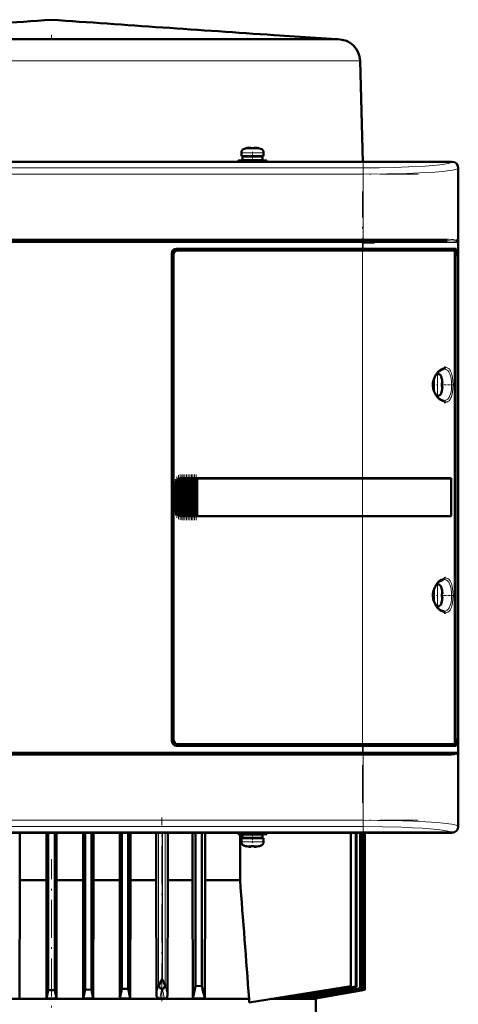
# Model space of a CAD drawing. Extents: x -1976 to 2357, y -1746 to 636.
# Tile 47 of 55: x 387 to 525, y 325 to 636. Entities that reach past the tile are written whole.
import ezdxf

# ---------------------------------------------------------------- set-up
doc = ezdxf.new("R2010")
doc.units = 0
doc.linetypes.add('DASHDOT', pattern=[18.5, 12, -3, 0.5, -3])

msp = doc.modelspace()

# ---------------------------------------------------------------- linework, layer by layer
at = {"color": 7, "linetype": 'DASHDOT', "lineweight": 18, "ltscale": 0.039375}
msp.add_line((396.57, 631.63), (396.57, 630.06), dxfattribs=at)
at = {"color": 7, "lineweight": 50}
for p, q in [((466.88, 631.5), (486.57, 630.19)), ((411.4, 630.19), (377.71, 630.19)), ((391.53, 630.19), (385.53, 630.19)), ((391.55, 630.19), (391.53, 630.19)), ((394.07, 630.19), (391.55, 630.19)), ((399.55, 630.19), (393.58, 630.19)), ((401.92, 630.19), (399.55, 630.19)), ((401.6, 630.19), (401.58, 630.19)), ((407.6, 630.19), (401.6, 630.19)), ((409.7, 630.19), (407.6, 630.19)), ((409.57, 630.19), (409.48, 630.19)), ((415.5, 630.19), (409.57, 630.19)), ((469.74, 630.19), (411.4, 630.19)), ((417.26, 630.19), (415.5, 630.19)), ((417.35, 630.19), (417.16, 630.19)), ((423.17, 630.19), (417.35, 630.19)), ((424.99, 630.19), (423.17, 630.19)), ((424.83, 630.19), (424.48, 630.19)), ((430.5, 630.19), (424.83, 630.19)), ((431.68, 630.19), (430.5, 630.19)), ((431.92, 630.19), (431.39, 630.19)), ((434.37, 630.19), (431.92, 630.19)), ((437.35, 630.19), (434.37, 630.19)), ((437.69, 630.19), (437.35, 630.19)), ((438.44, 630.19), (437.69, 630.19)), ((443.7, 630.19), (438.44, 630.19)), ((444.38, 630.19), (443.37, 630.19)), ((449.39, 630.19), (444.38, 630.19)), ((474.27, 630.19), (469.74, 630.19)), ((486.94, 630.19), (474.27, 630.19)), ((487.04, 630.19), (486.94, 630.19)), ((494.04, 623.37), (494.88, 591.49)), ((456.57, 594.35), (456.57, 593.22)), ((458.14, 595.76), (458.15, 595.74)), ((459.57, 595.9), (459.57, 595.74)), ((460.57, 595.9), (460.57, 595.74)), ((461.99, 595.74), (462, 595.76)), ((463.57, 593.22), (463.57, 594.35)), ((523.04, 591.46), (270.09, 591.46)), ((280.27, 591.49), (399.86, 591.49)), ((399.86, 591.49), (399.87, 591.46)), ((399.86, 591.48), (404.27, 591.48)), ((404.26, 591.46), (404.27, 591.49)), ((404.27, 591.49), (512.86, 591.49)), ((455.57, 591.92), (460.07, 591.92)), ((455.57, 591.92), (455.57, 591.49)), ((456.57, 593.22), (460.07, 593.22)), ((456.92, 593.12), (460.07, 593.12)), ((456.92, 592.02), (456.92, 593.12)), ((460.07, 592.02), (456.92, 592.02)), ((458.07, 593.22), (458.07, 593.12)), ((458.07, 592.02), (458.07, 591.92)), ((460.07, 593.22), (463.57, 593.22)), ((463.22, 593.12), (460.07, 593.12)), ((463.22, 592.02), (460.07, 592.02)), ((464.57, 591.92), (460.07, 591.92)), ((462.07, 593.22), (462.07, 593.12)), ((462.07, 592.02), (462.07, 591.92)), ((463.22, 592.02), (463.22, 593.12)), ((464.57, 591.49), (464.57, 591.92)), ((512.86, 591.49), (512.87, 591.46)), ((512.86, 591.48), (517.27, 591.48)), ((517.26, 591.46), (517.27, 591.49)), ((517.27, 591.49), (523.07, 591.49)), ((525.04, 381.51), (525.04, 589.47)), ((525.07, 589.49), (525.07, 581.69)), ((525.07, 581.69), (525.04, 581.69)), ((525.06, 581.69), (525.06, 577.29)), ((525.04, 577.29), (525.07, 577.29)), ((525.07, 577.29), (525.07, 489.69)), ((494.85, 566.49), (298.28, 566.49)), ((514.95, 566.49), (494.85, 566.49)), ((521.53, 566.49), (514.95, 566.49)), ((524.62, 566.49), (524.68, 566.47)), ((524.73, 566.21), (524.68, 566.24)), ((524.73, 566.2), (524.69, 566.23)), ((436.07, 563.99), (494.85, 563.99)), ((494.85, 563.49), (436.56, 563.49)), ((524.34, 563.99), (494.85, 563.99)), ((494.85, 563.49), (523.78, 563.49)), ((495.03, 565.99), (498.57, 565.99)), ((524.04, 563.49), (523.79, 563.49)), ((524.04, 563.49), (523.86, 563.44)), ((524.04, 563.99), (524.04, 563.49)), ((524.34, 561.69), (524.34, 563.99)), ((434.57, 408.49), (434.57, 562.49)), ((435.07, 561.99), (435.07, 408.99)), ((524.02, 408.46), (524.02, 562.52)), ((524.02, 561.69), (524.34, 561.69)), ((524.02, 561.65), (524.14, 561.65)), ((524.34, 561.69), (524.14, 561.65)), ((524.14, 561.65), (524.14, 409.32)), ((517.33, 520.99), (517.33, 522.78)), ((518.25, 524.49), (518.46, 524.49)), ((519.86, 522.91), (519.88, 522.92)), ((517.23, 520.99), (517.23, 522.45)), ((517.23, 520.99), (517.23, 519.53)), ((517.33, 520.99), (517.33, 519.2)), ((520.01, 521.49), (519.86, 521.49)), ((520.01, 520.49), (519.86, 520.49)), ((518.46, 517.49), (518.25, 517.49)), ((519.88, 519.06), (519.86, 519.07)), ((435.57, 481.49), (435.57, 489.49)), ((435.94, 480.4), (435.94, 490.58)), ((436.08, 490.75), (436.23, 490.92)), ((436.45, 479.86), (436.45, 491.11)), ((436.59, 491.19), (436.74, 491.28)), ((436.96, 479.6), (436.96, 491.38)), ((437.1, 491.42), (437.25, 491.45)), ((437.47, 491.48), (437.61, 491.49)), ((437.47, 479.49), (437.47, 491.48)), ((437.64, 491.49), (437.57, 491.49)), ((437.64, 491.49), (437.61, 491.49)), ((437.64, 491.49), (437.76, 491.49)), ((437.98, 491.49), (437.76, 491.49)), ((437.98, 479.49), (437.98, 491.49)), ((438.12, 491.49), (437.98, 491.49)), ((438.12, 491.49), (438.19, 491.49)), ((438.19, 491.49), (438.27, 491.49)), ((438.49, 491.49), (438.27, 491.49)), ((438.49, 479.49), (438.49, 491.49)), ((438.63, 491.49), (438.49, 491.49)), ((438.63, 491.49), (438.7, 491.49)), ((438.7, 491.49), (438.78, 491.49)), ((439, 491.49), (438.78, 491.49)), ((439, 479.49), (439, 491.49)), ((439.14, 491.49), (439, 491.49)), ((439.14, 491.49), (439.21, 491.49)), ((439.21, 491.49), (439.29, 491.49)), ((439.51, 491.49), (439.29, 491.49)), ((439.51, 479.49), (439.51, 491.49)), ((439.65, 491.49), (439.51, 491.49)), ((439.65, 491.49), (439.72, 491.49)), ((439.72, 491.49), (439.8, 491.49)), ((440.02, 491.49), (439.8, 491.49)), ((440.02, 479.49), (440.02, 491.49)), ((440.16, 491.49), (440.02, 491.49)), ((440.16, 491.49), (440.23, 491.49)), ((440.23, 491.49), (440.31, 491.49)), ((440.53, 491.49), (440.31, 491.49)), ((440.53, 479.49), (440.53, 491.49)), ((440.67, 491.49), (440.53, 491.49)), ((440.67, 491.49), (440.74, 491.49)), ((440.74, 491.49), (440.82, 491.49)), ((441.04, 491.49), (440.82, 491.49)), ((441.04, 479.49), (441.04, 491.49)), ((441.18, 491.49), (441.04, 491.49)), ((441.18, 491.49), (441.25, 491.49)), ((441.25, 491.49), (441.33, 491.49)), ((441.55, 491.49), (441.33, 491.49)), ((441.55, 479.49), (441.55, 491.49)), ((441.69, 491.49), (441.55, 491.49)), ((441.69, 491.49), (441.76, 491.49)), ((441.76, 491.49), (441.84, 491.49)), ((442.06, 491.49), (441.84, 491.49)), ((442.06, 479.49), (442.06, 491.49)), ((442.19, 491.49), (442.06, 491.49)), ((442.19, 491.49), (442.27, 491.49)), ((442.27, 491.49), (442.35, 491.49)), ((442.52, 491.49), (442.35, 491.49)), ((442.52, 491.49), (442.52, 479.49)), ((442.57, 491.49), (442.52, 491.49)), ((442.57, 491.49), (494.85, 491.49)), ((442.59, 491.46), (442.57, 491.49)), ((442.59, 491.46), (494.85, 491.46)), ((442.59, 479.51), (442.59, 491.46)), ((442.59, 491.46), (494.85, 491.46)), ((522.83, 491.49), (494.85, 491.49)), ((496.61, 491.46), (494.9, 491.46)), ((497.53, 491.46), (496.94, 491.46)), ((497.6, 491.46), (497.53, 491.46)), ((500.59, 491.46), (500.51, 491.46)), ((506.37, 491.46), (500.59, 491.46)), ((522.83, 491.49), (522.53, 491.42)), ((522.79, 479.56), (522.79, 491.42)), ((522.83, 491.49), (522.83, 479.49)), ((525.07, 489.69), (525.04, 489.69)), ((525.06, 489.69), (525.06, 485.29)), ((525.04, 485.29), (525.07, 485.29)), ((525.07, 485.29), (525.07, 393.69)), ((436.23, 480.06), (436.08, 480.23)), ((436.74, 479.7), (436.59, 479.78)), ((437.25, 479.53), (437.1, 479.56)), ((437.61, 479.49), (437.47, 479.49)), ((437.64, 479.49), (437.57, 479.49)), ((437.61, 479.49), (437.64, 479.49)), ((437.64, 479.49), (437.76, 479.49)), ((437.98, 479.49), (437.76, 479.49)), ((438.12, 479.49), (437.98, 479.49)), ((438.12, 479.49), (438.19, 479.49)), ((438.19, 479.49), (438.27, 479.49)), ((438.49, 479.49), (438.27, 479.49)), ((438.63, 479.49), (438.49, 479.49)), ((438.63, 479.49), (438.7, 479.49)), ((438.7, 479.49), (438.78, 479.49)), ((439, 479.49), (438.78, 479.49)), ((439.14, 479.49), (439, 479.49)), ((439.14, 479.49), (439.21, 479.49)), ((439.21, 479.49), (439.29, 479.49)), ((439.51, 479.49), (439.29, 479.49)), ((439.65, 479.49), (439.51, 479.49)), ((439.65, 479.49), (439.72, 479.49)), ((439.72, 479.49), (439.8, 479.49)), ((440.02, 479.49), (439.8, 479.49)), ((440.16, 479.49), (440.02, 479.49)), ((440.16, 479.49), (440.23, 479.49)), ((440.23, 479.49), (440.31, 479.49)), ((440.53, 479.49), (440.31, 479.49)), ((440.67, 479.49), (440.53, 479.49)), ((440.67, 479.49), (440.74, 479.49)), ((440.74, 479.49), (440.82, 479.49)), ((441.04, 479.49), (440.82, 479.49)), ((441.18, 479.49), (441.04, 479.49)), ((441.18, 479.49), (441.25, 479.49)), ((441.25, 479.49), (441.33, 479.49)), ((441.55, 479.49), (441.33, 479.49)), ((441.69, 479.49), (441.55, 479.49)), ((441.69, 479.49), (441.76, 479.49)), ((441.76, 479.49), (441.84, 479.49)), ((442.06, 479.49), (441.84, 479.49)), ((442.19, 479.49), (442.06, 479.49)), ((442.19, 479.49), (442.27, 479.49)), ((442.27, 479.49), (442.35, 479.49)), ((442.52, 479.49), (442.35, 479.49)), ((442.52, 479.49), (442.57, 479.49)), ((442.57, 479.49), (442.59, 479.51)), ((494.85, 479.49), (442.57, 479.49)), ((442.59, 479.51), (494.85, 479.51)), ((522.83, 479.49), (494.85, 479.49)), ((497.36, 479.51), (497.53, 479.51)), ((500.29, 479.51), (500.59, 479.51)), ((500.59, 479.51), (501.32, 479.51)), ((503.48, 479.51), (506.37, 479.52)), ((506.37, 479.52), (506.69, 479.52)), ((522.83, 479.49), (522.53, 479.55)), ((518.25, 457.99), (518.46, 457.99)), ((517.23, 454.49), (517.23, 455.95)), ((517.23, 454.49), (517.23, 453.03)), ((517.33, 456.28), (517.33, 454.49)), ((517.33, 452.7), (517.33, 454.49)), ((519.86, 456.41), (519.88, 456.42)), ((520.01, 454.99), (519.86, 454.99)), ((520.01, 453.99), (519.86, 453.99)), ((519.88, 452.56), (519.86, 452.57)), ((518.46, 450.99), (518.25, 450.99)), ((523.86, 407.53), (524.04, 407.49)), ((524.02, 409.32), (524.14, 409.32)), ((524.34, 409.29), (524.02, 409.29)), ((524.14, 409.32), (524.34, 409.29)), ((524.34, 406.99), (524.34, 409.29)), ((298.28, 404.49), (494.85, 404.49)), ((494.85, 406.99), (436.07, 406.99)), ((436.56, 407.49), (494.85, 407.49)), ((523.78, 407.49), (494.85, 407.49)), ((494.85, 406.99), (524.34, 406.99)), ((494.85, 404.49), (521.52, 404.49)), ((523.79, 407.49), (524.04, 407.49)), ((524.04, 407.49), (524.04, 406.99)), ((524.65, 404.52), (524.62, 404.49)), ((524.68, 404.51), (524.62, 404.49)), ((524.62, 404.49), (524.62, 404.48)), ((524.66, 404.52), (524.65, 404.52)), ((524.68, 404.55), (524.66, 404.52)), ((524.68, 404.74), (524.73, 404.77)), ((524.69, 404.74), (524.73, 404.77)), ((525.07, 393.69), (525.04, 393.69)), ((525.06, 393.69), (525.06, 389.29)), ((525.04, 389.29), (525.07, 389.29)), ((525.07, 389.29), (525.07, 381.49)), ((523.04, 379.52), (270.09, 379.52)), ((399.87, 379.52), (399.86, 379.49)), ((404.27, 379.49), (404.26, 379.52)), ((512.87, 379.52), (512.86, 379.49)), ((517.27, 379.49), (517.26, 379.52)), ((399.86, 379.49), (287.27, 379.49)), ((386.57, 364.49), (386.57, 379.49)), ((394.95, 364.49), (394.95, 379.49)), ((395.55, 379.49), (395.55, 329.76)), ((397.58, 379.49), (397.58, 329.76)), ((398.18, 364.49), (398.18, 379.49)), ((404.27, 379.49), (399.86, 379.49)), ((512.86, 379.49), (404.27, 379.49)), ((406.56, 379.49), (406.56, 364.49)), ((407.19, 379.49), (407.19, 329.91)), ((409.19, 379.49), (409.19, 329.94)), ((409.83, 364.49), (409.83, 379.49)), ((418.13, 379.49), (418.13, 364.49)), ((418.82, 379.49), (418.82, 330.14)), ((420.82, 379.49), (420.82, 330.19)), ((421.53, 364.49), (421.53, 379.49)), ((429.65, 379.49), (429.65, 364.49)), ((433.28, 364.49), (433.28, 379.49)), ((441.11, 379.49), (441.11, 364.49)), ((442.07, 379.49), (442.07, 331.05)), ((444.07, 379.49), (444.07, 331.15)), ((445.1, 364.49), (445.1, 379.49)), ((455.57, 379.06), (455.57, 379.49)), ((455.57, 379.06), (460.07, 379.06)), ((456.14, 379.06), (456.14, 364.49)), ((456.57, 377.76), (460.07, 377.76)), ((456.57, 376.63), (456.57, 377.76)), ((460.07, 378.96), (456.92, 378.96)), ((456.92, 377.86), (456.92, 378.96)), ((456.92, 377.86), (460.07, 377.86)), ((458.07, 379.06), (458.07, 378.96)), ((458.07, 377.86), (458.07, 377.76)), ((464.57, 379.06), (460.07, 379.06)), ((463.22, 378.96), (460.07, 378.96)), ((463.22, 377.86), (460.07, 377.86)), ((460.07, 377.76), (463.57, 377.76)), ((462.07, 379.06), (462.07, 378.96)), ((462.07, 377.86), (462.07, 377.76)), ((463.22, 377.86), (463.22, 378.96)), ((463.57, 377.76), (463.57, 376.63)), ((464.57, 379.49), (464.57, 379.06)), ((491.16, 379.49), (491.16, 330.99)), ((492.65, 330.86), (492.65, 379.49)), ((492.93, 379.49), (492.93, 330.76)), ((494.06, 379.49), (494.06, 330.38)), ((494.25, 379.49), (494.25, 330.31)), ((495, 379.49), (495, 330.05)), ((495.11, 379.49), (495.11, 330.01)), ((495.49, 379.49), (495.49, 329.87)), ((495.53, 329.86), (495.53, 379.49)), ((495.53, 329.86), (495.53, 379.49)), ((517.27, 379.49), (512.86, 379.49)), ((523.07, 379.49), (517.27, 379.49)), ((458.14, 375.22), (458.15, 375.23)), ((459.57, 375.08), (459.57, 375.23)), ((460.57, 375.08), (460.57, 375.23)), ((461.99, 375.23), (462, 375.22)), ((386.57, 364.49), (386.5, 327.11)), ((386.57, 364.49), (394.95, 364.49)), ((394.95, 364.49), (395.02, 327.11)), ((398.18, 364.49), (398.11, 327.11)), ((398.18, 364.49), (406.56, 364.49)), ((406.56, 364.49), (406.63, 327.11)), ((409.83, 364.49), (409.76, 327.11)), ((409.83, 364.49), (418.13, 364.49)), ((418.13, 364.49), (418.2, 327.11)), ((421.53, 364.49), (421.45, 327.11)), ((421.53, 364.49), (429.65, 364.49)), ((429.65, 364.49), (429.72, 328.18)), ((433.28, 364.49), (433.2, 328.04)), ((433.28, 364.49), (435.64, 364.49)), ((435.64, 364.49), (441.11, 364.49)), ((441.11, 364.49), (441.19, 327.11)), ((445.1, 364.49), (445.02, 327.11)), ((445.1, 364.49), (456.14, 364.49)), ((430.95, 332.09), (431.52, 333.09)), ((395.55, 329.76), (395.02, 327.11)), ((395.55, 329.76), (397.58, 329.76)), ((397.58, 329.76), (398.11, 327.11)), ((406.63, 327.11), (407.19, 329.91)), ((409.19, 329.94), (407.19, 329.91)), ((409.76, 327.11), (409.19, 329.94)), ((418.2, 327.11), (418.82, 330.14)), ((420.82, 330.19), (418.82, 330.14)), ((431.33, 330.16), (431.4, 330.14)), ((444.07, 331.15), (442.07, 331.05)), ((458.98, 325.89), (491.16, 330.99)), ((495.49, 329.87), (479.73, 327.11)), ((495.53, 329.86), (479.95, 327.11)), ((492.65, 330.86), (492.93, 330.76)), ((494.06, 330.38), (494.25, 330.31)), ((495, 330.05), (495.11, 330.01)), ((495.53, 329.86), (495.49, 329.87)), ((436.6, 326.99), (334.15, 326.99)), ((395.02, 327.11), (398.11, 327.11)), ((406.63, 327.11), (409.76, 327.11)), ((418.2, 327.11), (421.45, 327.11)), ((430.78, 327.11), (432.27, 327.11)), ((458.98, 326.99), (436.6, 326.99)), ((441.19, 327.11), (445.02, 327.11)), ((458.98, 326.99), (458.98, 325.89)), ((480.07, 326.99), (465.9, 326.99)), ((468.4, 327.38), (468.41, 327.11)), ((468.41, 327.11), (470.44, 327.11)), ((474.15, 327.7), (474.19, 327.11)), ((474.19, 327.11), (475.43, 327.11)), ((477.84, 327.52), (477.86, 327.11)), ((477.86, 327.11), (478.54, 327.11)), ((479.72, 327.32), (479.73, 327.11)), ((479.73, 327.11), (479.95, 327.11)), ((480.06, 327.13), (480.07, 326.99)), ((480.07, 321.99), (480.07, 326.99))]:
    msp.add_line(p, q, dxfattribs=at)
at = {"color": 7, "lineweight": 18}
for p, q in [((427.07, 623.37), (380.84, 623.37)), ((474.68, 623.37), (427.07, 623.37)), ((491.2, 623.37), (474.68, 623.37)), ((493.51, 623.37), (491.2, 623.37)), ((494.04, 623.37), (493.51, 623.37)), ((460.07, 594.35), (456.57, 594.35)), ((460.07, 595.59), (457.5, 595.59)), ((460.09, 595.59), (460.07, 595.59)), ((460.1, 594.35), (460.07, 594.35)), ((462.64, 595.59), (460.09, 595.59)), ((463.57, 594.35), (460.1, 594.35)), ((522.96, 591.38), (523.04, 591.46)), ((495.03, 589.56), (298.1, 589.56)), ((495.03, 589.56), (495.03, 587.56)), ((525.04, 589.47), (524.95, 589.38)), ((524.95, 565.99), (524.95, 589.38)), ((495.03, 587.56), (298.1, 587.56)), ((495.03, 587.56), (495.03, 566.99)), ((298.1, 566.99), (495.03, 566.99)), ((494.85, 566.49), (494.85, 565.99)), ((515.47, 566.99), (495.03, 566.99)), ((495.03, 566.49), (495.03, 566.99)), ((521.09, 566.99), (515.47, 566.99)), ((494.85, 565.99), (298.28, 565.99)), ((494.85, 563.99), (494.85, 565.99)), ((494.85, 565.99), (515.29, 565.99)), ((494.85, 563.49), (494.85, 563.99)), ((494.85, 491.49), (494.85, 563.49)), ((515.29, 565.99), (524.78, 565.99)), ((524.95, 565.99), (524.78, 565.99)), ((524.78, 404.99), (524.78, 565.99)), ((518.46, 524.49), (518.46, 521.02)), ((519.71, 523.56), (519.71, 521.01)), ((518.46, 521.02), (518.46, 520.99)), ((518.46, 517.49), (518.46, 520.99)), ((519.71, 521.01), (519.71, 520.99)), ((519.71, 520.99), (519.71, 518.42)), ((435.57, 489.49), (435.62, 489.49)), ((435.62, 489.49), (435.62, 481.49)), ((435.79, 480.69), (435.79, 490.28)), ((436.08, 490.75), (436.08, 480.23)), ((436.23, 480.06), (436.23, 490.92)), ((436.59, 479.78), (436.59, 491.19)), ((436.74, 491.28), (436.74, 479.7)), ((437.1, 479.56), (437.1, 491.42)), ((437.25, 491.45), (437.25, 479.53)), ((437.61, 491.49), (437.61, 479.49)), ((437.76, 479.49), (437.76, 491.49)), ((438.12, 491.49), (438.12, 479.49)), ((438.27, 491.49), (438.27, 479.49)), ((438.63, 491.49), (438.63, 479.49)), ((438.78, 491.49), (438.78, 479.49)), ((439.14, 491.49), (439.14, 479.49)), ((439.29, 491.49), (439.29, 479.49)), ((439.65, 491.49), (439.65, 479.49)), ((439.8, 479.49), (439.8, 491.49)), ((440.16, 491.49), (440.16, 479.49)), ((440.31, 491.49), (440.31, 479.49)), ((440.67, 491.49), (440.67, 479.49)), ((440.82, 491.49), (440.82, 479.49)), ((441.18, 491.49), (441.18, 479.49)), ((441.33, 479.49), (441.33, 491.49)), ((441.69, 491.49), (441.69, 479.49)), ((441.84, 491.49), (441.84, 479.49)), ((442.19, 479.49), (442.19, 491.49)), ((442.35, 491.49), (442.35, 479.49)), ((494.85, 491.46), (494.85, 491.49)), ((494.85, 491.46), (494.85, 479.51)), ((435.62, 481.49), (435.57, 481.49)), ((494.85, 479.49), (494.85, 479.51)), ((494.85, 407.49), (494.85, 479.49)), ((518.46, 457.99), (518.46, 454.52)), ((518.46, 454.52), (518.46, 454.49)), ((518.46, 450.99), (518.46, 454.49)), ((519.71, 457.06), (519.71, 454.51)), ((519.71, 454.51), (519.71, 454.49)), ((519.71, 454.49), (519.71, 451.92)), ((298.28, 404.99), (494.85, 404.99)), ((494.85, 406.99), (494.85, 407.49)), ((494.85, 404.99), (494.85, 406.99)), ((524.78, 404.99), (494.85, 404.99)), ((494.85, 404.99), (494.85, 404.49)), ((495.03, 403.99), (495.03, 404.49)), ((524.78, 404.99), (524.95, 404.99)), ((524.95, 381.59), (524.95, 404.99)), ((495.03, 403.99), (298.1, 403.99)), ((495.03, 403.99), (521.09, 403.99)), ((495.03, 403.99), (495.03, 383.42)), ((298.1, 383.42), (495.03, 383.42)), ((495.03, 383.42), (495.03, 381.42)), ((495.03, 381.42), (298.1, 381.42)), ((523.04, 379.52), (522.96, 379.6)), ((524.95, 381.59), (525.04, 381.51)), ((430.4, 379.49), (430.4, 331.41)), ((431.52, 333.09), (431.52, 379.49)), ((431.59, 333.1), (431.59, 379.49)), ((432.47, 379.49), (432.47, 331.41)), ((460.07, 376.63), (456.57, 376.63)), ((460.1, 376.63), (460.07, 376.63)), ((463.57, 376.63), (460.1, 376.63)), ((460.07, 375.39), (457.5, 375.39)), ((460.09, 375.39), (460.07, 375.39)), ((462.64, 375.39), (460.09, 375.39)), ((431.59, 333.1), (431.52, 333.09)), ((431.59, 330.15), (431.4, 330.14))]:
    msp.add_line(p, q, dxfattribs=at)
at = {"color": 7, "linetype": 'DASHDOT', "lineweight": 18, "ltscale": 0.000759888}
msp.add_line((459.07, 595.92), (459.07, 595.89), dxfattribs=at)
at = {"color": 7, "linetype": 'DASHDOT', "lineweight": 18, "ltscale": 0.072885}
msp.add_line((460.07, 591.67), (460.07, 594.59), dxfattribs=at)
at = {"color": 7, "linetype": 'DASHDOT', "lineweight": 18, "ltscale": 0.000956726}
for p, q in [((461.07, 595.93), (461.07, 595.89)), ((461.07, 375.08), (461.07, 375.05))]:
    msp.add_line(p, q, dxfattribs=at)
at = {"color": 7, "linetype": 'DASHDOT', "lineweight": 18}
for p, q in [((495.03, 591.72), (495.03, 563.65)), ((278.41, 587.56), (514.72, 587.56)), ((494.85, 388.89), (494.85, 582.09)), ((514.72, 566.99), (278.41, 566.99)), ((514.51, 565.99), (278.62, 565.99)), ((278.62, 404.99), (514.51, 404.99)), ((495.03, 407.33), (495.03, 379.26)), ((278.41, 403.99), (514.72, 403.99)), ((278.41, 383.42), (514.72, 383.42)), ((431.4, 326.27), (431.4, 384.33)), ((396.57, 290.79), (396.57, 371.19))]:
    msp.add_line(p, q, dxfattribs=at)
at = {"color": 7, "linetype": 'DASHDOT', "lineweight": 18, "ltscale": 0.008936}
for p, q in [((517.01, 520.99), (517.36, 520.99)), ((517.01, 454.49), (517.36, 454.49))]:
    msp.add_line(p, q, dxfattribs=at)
at = {"color": 7, "linetype": 'DASHDOT', "lineweight": 18, "ltscale": 0.006442}
for p, q in [((518.49, 520.99), (518.23, 520.99)), ((518.49, 454.49), (518.23, 454.49))]:
    msp.add_line(p, q, dxfattribs=at)
at = {"color": 7, "linetype": 'DASHDOT', "lineweight": 18, "ltscale": 0.000941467}
for p, q in [((520.01, 521.99), (520.05, 521.99)), ((520.01, 455.49), (520.05, 455.49))]:
    msp.add_line(p, q, dxfattribs=at)
at = {"color": 7, "linetype": 'DASHDOT', "lineweight": 18, "ltscale": 0.000793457}
for p, q in [((520.01, 519.99), (520.04, 519.99)), ((520.01, 453.49), (520.04, 453.49))]:
    msp.add_line(p, q, dxfattribs=at)
at = {"color": 7, "linetype": 'DASHDOT', "lineweight": 18, "ltscale": 0.072147}
for p, q in [((520.3, 520.99), (523.19, 520.99)), ((520.3, 454.49), (523.19, 454.49))]:
    msp.add_line(p, q, dxfattribs=at)
at = {"color": 7, "linetype": 'DASHDOT', "lineweight": 18, "ltscale": 0.325662}
msp.add_line((436.16, 478.98), (436.16, 492), dxfattribs=at)
at = {"color": 7, "linetype": 'DASHDOT', "lineweight": 18, "ltscale": 0.347391}
msp.add_line((436.67, 478.54), (436.67, 492.44), dxfattribs=at)
at = {"color": 7, "linetype": 'DASHDOT', "lineweight": 18, "ltscale": 0.357764}
msp.add_line((437.18, 478.33), (437.18, 492.64), dxfattribs=at)
at = {"color": 7, "linetype": 'DASHDOT', "lineweight": 18, "ltscale": 0.360001}
for p, q in [((437.69, 478.29), (437.69, 492.69)), ((438.2, 478.29), (438.2, 492.69)), ((438.71, 478.29), (438.71, 492.69)), ((439.22, 478.29), (439.22, 492.69)), ((439.73, 478.29), (439.73, 492.69)), ((440.24, 478.29), (440.24, 492.69)), ((440.75, 478.29), (440.75, 492.69)), ((441.26, 478.29), (441.26, 492.69)), ((441.77, 478.29), (441.77, 492.69)), ((442.27, 478.29), (442.27, 492.69))]:
    msp.add_line(p, q, dxfattribs=at)
at = {"color": 7, "linetype": 'DASHDOT', "lineweight": 18, "ltscale": 0.28763}
msp.add_line((435.72, 479.74), (435.72, 491.24), dxfattribs=at)
at = {"color": 7, "linetype": 'DASHDOT', "lineweight": 18, "ltscale": 0.085706}
msp.add_line((460.07, 379.77), (460.07, 376.35), dxfattribs=at)
at = {"color": 7, "linetype": 'DASHDOT', "lineweight": 18, "ltscale": 0.000761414}
msp.add_line((459.07, 375.08), (459.07, 375.05), dxfattribs=at)
at = {"color": 7, "lineweight": 50}
for points in [[(459.07, 595.9), (459.26, 595.91), (459.5, 595.92), (459.55, 595.91), (459.56, 595.9), (459.57, 595.9), (459.57, 595.9), (459.57, 595.9)], [(459.52, 595.91), (459.55, 595.91), (459.56, 595.9), (459.57, 595.9), (459.57, 595.9)], [(461.07, 595.9), (460.74, 595.92), (460.62, 595.92), (460.59, 595.91), (460.58, 595.9), (460.57, 595.9), (460.57, 595.9), (460.57, 595.9)], [(524.02, 562.52), (524, 562.96), (523.93, 563.31), (523.87, 563.43), (523.84, 563.46), (523.79, 563.49), (523.78, 563.49)], [(518.18, 524.4), (518.74, 525.05), (519.3, 525.52), (519.85, 525.83), (520.29, 525.97), (520.54, 525.99)], [(520.62, 526.46), (520.87, 526.49), (520.98, 526.49)], [(518.18, 517.57), (517.73, 518.29), (517.36, 519.11), (517.15, 519.87), (517.04, 520.79), (517.07, 521.59), (517.23, 522.42), (517.53, 523.27), (517.99, 524.12), (518.18, 524.4)], [(520.01, 521.99), (520.04, 521.66), (520.03, 521.54), (520.03, 521.51), (520.02, 521.49), (520.02, 521.49), (520.02, 521.49), (520.01, 521.49)], [(520.04, 521.7), (520.03, 521.52), (520.03, 521.5), (520.02, 521.49), (520.02, 521.49), (520.02, 521.49), (520.01, 521.49)], [(520.04, 520.27), (520.04, 520.42), (520.03, 520.47), (520.02, 520.48), (520.02, 520.49), (520.02, 520.49), (520.01, 520.49)], [(520.01, 519.99), (520.03, 520.18), (520.04, 520.42), (520.03, 520.47), (520.02, 520.48), (520.02, 520.49), (520.02, 520.49), (520.01, 520.49)], [(520.54, 515.99), (520.11, 516.06), (519.63, 516.26), (519.07, 516.63), (518.52, 517.16), (518.18, 517.57)], [(520.98, 515.49), (520.66, 515.51), (520.62, 515.52)], [(522.79, 491.42), (518.2, 491.45), (494.85, 491.46)], [(494.85, 479.51), (517.28, 479.53), (522.79, 479.56)], [(518.18, 451.07), (517.73, 451.79), (517.36, 452.61), (517.15, 453.37), (517.04, 454.29), (517.07, 455.09), (517.23, 455.92), (517.53, 456.77), (517.99, 457.62), (518.18, 457.9)], [(518.18, 457.9), (518.74, 458.55), (519.3, 459.02), (519.85, 459.33), (520.29, 459.47), (520.54, 459.49)], [(520.62, 459.96), (520.87, 459.99), (520.98, 459.99)], [(520.01, 455.49), (520.04, 455.16), (520.03, 455.04), (520.03, 455.01), (520.02, 454.99), (520.02, 454.99), (520.02, 454.99), (520.01, 454.99)], [(520.04, 455.2), (520.03, 455.02), (520.03, 455), (520.02, 454.99), (520.02, 454.99), (520.02, 454.99), (520.01, 454.99)], [(520.54, 449.49), (520.11, 449.56), (519.63, 449.76), (519.07, 450.13), (518.52, 450.66), (518.18, 451.07)], [(520.04, 453.77), (520.04, 453.92), (520.03, 453.97), (520.02, 453.98), (520.02, 453.99), (520.02, 453.99), (520.01, 453.99)], [(520.01, 453.49), (520.03, 453.68), (520.04, 453.92), (520.03, 453.97), (520.02, 453.98), (520.02, 453.99), (520.02, 453.99), (520.01, 453.99)], [(520.98, 448.99), (520.66, 449.01), (520.62, 449.02)], [(523.78, 407.49), (523.82, 407.5), (523.85, 407.53), (523.91, 407.61), (523.99, 407.92), (524.02, 408.46)], [(521.52, 404.49), (522.59, 404.5), (523.47, 404.53), (524.14, 404.59), (524.54, 404.68), (524.68, 404.74)], [(459.07, 375.08), (459.26, 375.06), (459.5, 375.06), (459.55, 375.07), (459.56, 375.07), (459.57, 375.08), (459.57, 375.08), (459.57, 375.08)], [(460.62, 375.06), (460.58, 375.07), (460.57, 375.07), (460.57, 375.08), (460.57, 375.08), (460.57, 375.08)], [(461.07, 375.08), (460.74, 375.06), (460.62, 375.06), (460.59, 375.07), (460.58, 375.07), (460.57, 375.08), (460.57, 375.08), (460.57, 375.08)], [(430.48, 331.1), (430.66, 331.54), (430.95, 332.09)], [(430.48, 331.1), (430.57, 330.88), (430.68, 330.68), (430.94, 330.39), (431.13, 330.25), (431.33, 330.16)], [(432.45, 331.25), (432.39, 331), (432.29, 330.77), (432.12, 330.52), (431.91, 330.32), (431.61, 330.16), (431.59, 330.15)], [(432.1, 332.16), (432.35, 331.6), (432.45, 331.25)], [(429.72, 328.18), (429.79, 327.83), (429.96, 327.52), (430.2, 327.29), (430.48, 327.16), (430.78, 327.11)], [(433.2, 328.04), (433.15, 327.72), (433, 327.45), (432.78, 327.26), (432.53, 327.15), (432.27, 327.11)]]:
    msp.add_lwpolyline(points, dxfattribs=at)
at = {"color": 7, "lineweight": 18}
for points in [[(495.03, 589.56), (500.03, 589.59), (504.92, 589.68), (509.49, 589.84), (514.55, 590.11), (517.15, 590.31), (519.28, 590.53), (520.74, 590.74), (521.82, 590.94), (522.32, 591.07), (522.67, 591.2), (522.96, 591.38)], [(524.95, 589.38), (524.78, 589.27), (524.52, 589.16), (524.15, 589.05), (523.34, 588.87), (522.29, 588.7), (520.18, 588.45), (517.61, 588.23), (512.95, 587.95), (506.68, 587.71), (502.48, 587.62), (495.03, 587.56)], [(521.09, 566.99), (522.01, 566.98), (522.82, 566.94), (523.52, 566.87)], [(524.68, 566.24), (524.47, 566.32), (524.29, 566.36), (523.86, 566.42), (522.45, 566.48), (521.53, 566.49)], [(518.52, 525.13), (519.07, 525.66), (519.7, 526.1), (520.27, 526.36), (520.62, 526.46)], [(520.54, 525.99), (520.98, 525.94), (521.38, 525.77), (521.73, 525.51), (522.05, 525.13), (522.33, 524.64)], [(520.98, 526.49), (521.39, 526.44), (521.78, 526.28), (522.14, 526.01), (522.46, 525.63), (522.74, 525.12)], [(518.52, 516.85), (518.07, 517.41), (517.7, 518), (517.49, 518.41), (517.16, 519.25), (516.97, 520.12), (516.9, 520.99), (516.97, 521.87), (517.1, 522.52), (517.31, 523.16), (517.71, 523.99), (517.95, 524.39), (518.52, 525.13)], [(522.33, 524.64), (522.61, 523.86), (522.8, 522.96), (522.91, 522.03), (522.95, 520.99)], [(522.74, 525.12), (522.9, 524.71), (523.04, 524.27), (523.25, 523.29), (523.38, 522.16), (523.42, 520.99)], [(522.95, 520.99), (522.88, 519.66), (522.77, 518.82), (522.61, 518.14), (522.44, 517.62), (522.33, 517.34)], [(523.42, 520.99), (523.38, 519.81), (523.25, 518.68), (523.04, 517.71), (522.91, 517.26), (522.74, 516.86)], [(520.62, 515.52), (520.03, 515.71), (519.48, 516.01), (519.07, 516.32), (518.52, 516.85)], [(522.33, 517.34), (522.16, 517.02), (521.98, 516.74), (521.77, 516.51), (521.55, 516.32), (521.17, 516.11), (520.76, 516), (520.54, 515.99)], [(522.74, 516.86), (522.47, 516.36), (522.14, 515.97), (521.77, 515.69), (521.48, 515.57), (521.18, 515.5), (520.98, 515.49)], [(518.52, 450.35), (518.07, 450.91), (517.7, 451.5), (517.49, 451.91), (517.16, 452.75), (516.97, 453.62), (516.9, 454.49), (516.97, 455.37), (517.1, 456.02), (517.31, 456.66), (517.71, 457.49), (517.95, 457.89), (518.52, 458.63)], [(518.52, 458.63), (519.07, 459.16), (519.7, 459.6), (520.27, 459.86), (520.62, 459.96)], [(520.54, 459.49), (520.98, 459.44), (521.38, 459.27), (521.73, 459.01), (522.05, 458.63), (522.33, 458.14)], [(520.98, 459.99), (521.39, 459.94), (521.78, 459.78), (522.14, 459.51), (522.46, 459.13), (522.74, 458.62)], [(522.33, 458.14), (522.61, 457.36), (522.8, 456.46), (522.91, 455.53), (522.95, 454.49)], [(522.74, 458.62), (522.9, 458.21), (523.04, 457.77), (523.25, 456.79), (523.38, 455.66), (523.42, 454.49)], [(522.95, 454.49), (522.88, 453.16), (522.77, 452.32), (522.61, 451.64), (522.44, 451.12), (522.33, 450.84)], [(523.42, 454.49), (523.38, 453.31), (523.25, 452.18), (523.04, 451.21), (522.91, 450.76), (522.74, 450.36)], [(520.62, 449.02), (520.03, 449.21), (519.48, 449.51), (519.07, 449.82), (518.52, 450.35)], [(522.33, 450.84), (522.16, 450.52), (521.98, 450.24), (521.77, 450.01), (521.55, 449.82), (521.17, 449.61), (520.76, 449.5), (520.54, 449.49)], [(522.74, 450.36), (522.47, 449.86), (522.14, 449.47), (521.77, 449.19), (521.48, 449.07), (521.18, 449), (520.98, 448.99)], [(523.51, 404.11), (522.94, 404.05), (522.24, 404.01), (521.09, 403.99)], [(495.03, 383.42), (499.52, 383.39), (503.94, 383.33), (510.82, 383.12), (514.81, 382.93), (518.36, 382.69), (520.37, 382.51), (522.08, 382.3), (523.07, 382.15), (523.87, 382), (524.37, 381.87), (524.73, 381.73), (524.95, 381.59)], [(522.96, 379.6), (522.67, 379.77), (522.31, 379.9), (521.81, 380.03), (520.73, 380.24), (519.28, 380.44), (517.14, 380.66), (513.61, 380.93), (510.57, 381.09), (507.24, 381.22), (501.25, 381.37), (495.03, 381.42)]]:
    msp.add_lwpolyline(points, dxfattribs=at)
at = {"color": 7, "lineweight": 50}
for centre, radius, start, end in [((-1210.77, 23357.89), 22778.31, 273.869095, 274.0464), ((2003.9, 23357.89), 22778.31, 265.953602, 266.130907), ((487.04, 623.19), 7, 1.4997, 89.9999), ((457.87, 594.35), 1.3, 106.6015, 180), ((460.07, 586.97), 9, 102.3778, 106.6015), ((460.07, 586.97), 8.99, 96.3893, 102.3497), ((460.07, 586.96), 8.99, 96.3897, 102.3492), ((459.51, 592.12), 3.8, 92.2845, 96.5812), ((460.07, 585.86), 9.9, 87.1058, 92.8956), ((460.07, 585.85), 9.9, 87.106, 92.8938), ((460.61, 591.88), 4.04, 83.5189, 86.8257), ((460.07, 586.97), 8.99, 77.6503, 83.6107), ((460.07, 586.97), 8.99, 77.6503, 83.6107), ((460.07, 586.97), 9, 73.3984, 77.6222), ((462.27, 594.35), 1.3, 0, 73.3984), ((523.9, 565.61), 1.14, 50.524, 71.3952), ((524.5, 566.31), 0.22, 34.3264, 55.7856), ((525.11, 566.48), 0.49, 178.9383, 209.4129), ((525.11, 566.48), 0.491, 178.4725, 210.1378), ((525.17, 566.42), 0.489, 174.524, 206.2763), ((525.17, 566.42), 0.485, 178.4725, 205.4495), ((436.07, 562.49), 1.5, 90, 180), ((518.46, 523.19), 1.3, 16.6015, 90), ((511.08, 520.99), 9, 12.3778, 16.6016), ((511.08, 520.99), 8.99, 6.3893, 12.3497), ((511.08, 520.99), 8.99, 6.3893, 12.3497), ((509.97, 520.99), 9.9, 357.106, 2.8938), ((509.98, 520.99), 9.9, 357.1058, 2.8956), ((511.08, 520.99), 8.99, 347.6508, 353.6103), ((511.08, 520.99), 8.99, 347.6503, 353.6107), ((518.46, 518.79), 1.3, 270, 343.3985), ((511.08, 520.99), 9, 343.3984, 347.6222), ((437.73, 489.44), 2.11, 167.8164, 178.6977), ((438.01, 489.38), 2.4, 157.7787, 167.7127), ((437.7, 489.52), 2.06, 148.9704, 158.2673), ((437.57, 489.36), 2.04, 136.9534, 143.1617), ((437.61, 489.62), 1.89, 127.9225, 136.7729), ((437.69, 489.12), 2.35, 118.0492, 122.0459), ((437.58, 489.72), 1.77, 110.7187, 118.3943), ((437.7, 488.94), 2.55, 103.6061, 106.9099), ((437.61, 489.78), 1.71, 94.6829, 101.9834), ((503.95, -7119.02), 7610.48, 89.911285, 89.981827), ((437.7, 481.53), 2.09, 181.2162, 192.2147), ((438.09, 481.63), 2.48, 192.5876, 202.176), ((437.7, 481.46), 2.06, 201.7327, 211.0296), ((437.57, 481.62), 2.04, 216.8383, 223.0466), ((437.61, 481.36), 1.89, 223.2271, 232.0775), ((437.69, 481.85), 2.35, 237.9541, 241.9508), ((437.58, 481.26), 1.77, 241.6057, 249.2813), ((437.7, 482.04), 2.55, 253.0901, 256.3939), ((437.61, 481.2), 1.71, 258.0166, 265.3171), ((518.46, 456.69), 1.3, 16.6015, 90), ((511.08, 454.49), 9, 12.3778, 16.6016), ((511.08, 454.49), 8.99, 6.3893, 12.3497), ((511.08, 454.49), 8.99, 6.3893, 12.3497), ((509.97, 454.49), 9.9, 357.106, 2.8938), ((509.98, 454.49), 9.9, 357.1058, 2.8956), ((518.46, 452.29), 1.3, 270, 343.3985), ((511.08, 454.49), 9, 343.3984, 347.6222), ((511.08, 454.49), 8.99, 347.6508, 353.6103), ((511.08, 454.49), 8.99, 347.6503, 353.6107), ((436.07, 408.49), 1.5, 180, 270), ((524.01, 405.2), 0.937, 296.5194, 310.7967), ((525.11, 404.49), 0.494, 149.585, 181.0835), ((525.11, 404.49), 0.491, 150.312, 180.6913), ((525.17, 404.56), 0.485, 154.5515, 181.5258), ((525.17, 404.55), 0.49, 153.5328, 185.1478), ((457.87, 376.63), 1.3, 180, 253.3985), ((462.27, 376.63), 1.3, 286.6016, 360), ((460.07, 384.01), 9, 253.3985, 257.6222), ((460.07, 384.01), 8.99, 257.6508, 263.6103), ((460.07, 384.01), 8.99, 257.6503, 263.6107), ((459.51, 378.86), 3.8, 263.4171, 267.729), ((460.07, 385.12), 9.9, 267.106, 272.8938), ((460.07, 385.12), 9.9, 267.1058, 272.8956), ((460.61, 379.09), 4.04, 273.1617, 276.4821), ((460.07, 384.01), 8.99, 276.3893, 282.3497), ((460.07, 384.01), 8.99, 276.3893, 282.3497), ((460.07, 384.01), 9, 282.3778, 286.6016), ((-19614.48, -1174.74), 20129.55, 4.278434, 4.385478), ((418.56, 325.27), 15.2, 26.9581, 30.9725), ((1236.67, 497.91), 832.92, 191.61688, 191.83342), ((431.15, 331.44), 0.751, 182.5977, 206.5142), ((431.73, 331.44), 0.737, 345.1268, 357.5993), ((130.84, 397.89), 318.32, 347.1531, 347.8786), ((624.89, 371.52), 185.28, 192.5835, 193.867), ((119.62, 2663.04), 2361.82, 278.49254, 279.08762), ((-100, 3907.7), 3625.75, 279.05205, 279.41205), ((-188.09, 4416.29), 4142.47, 279.19963, 279.47811), ((-792.29, 7840.44), 7619.53, 279.577309, 279.720832), ((-1112.91, 9663.64), 9471.08, 279.669264, 279.774456), ((-4122.8, 26722.88), 26793.82, 279.888499, 279.924481)]:
    msp.add_arc(centre, radius, start, end, dxfattribs=at)
at = {"color": 7, "lineweight": 18}
for centre, radius, start, end in [((521.63, 566.98), 0.538, 179.5454, 220.6147), ((521.54, 566.9), 0.416, 220.3259, 268.918), ((523.07, 563.24), 3.65, 70.88, 82.9053), ((523.62, 565.47), 1.43, 21.2608, 42.2353), ((524.02, 565.26), 1.19, 38.0507, 53.3418), ((520.41, 526.49), 0.564, 339.2624, 0.1049), ((520.41, 515.49), 0.564, 359.8915, 20.7338), ((520.41, 459.99), 0.564, 339.2668, 0.1093), ((520.41, 448.99), 0.564, 359.8953, 20.7377), ((521.53, 404.08), 0.407, 90.9607, 140.1899), ((523.62, 405.51), 1.43, 317.7632, 338.7386), ((524.02, 405.72), 1.19, 306.6567, 321.9524), ((521.63, 403.99), 0.541, 139.8745, 180.6369), ((522.87, 408.8), 4.74, 277.8836, 282.6789), ((523.28, 407.01), 2.89, 282.5525, 289.9044), ((523.72, 405.75), 1.56, 290.2088, 296.9282), ((-188.09, 459.89), 631.7, 347.96561, 348.26444), ((-370.96, 494.75), 819.08, 348.19018, 348.40666), ((738.06, 396.71), 313.62, 192.253, 192.8216), ((804.26, 410.53), 380.12, 192.0139, 192.5342)]:
    msp.add_arc(centre, radius, start, end, dxfattribs=at)
for centre, major_axis, ratio, start_param, end_param in [((522.96, 589.38), (1.41, -1.41), 0.995146, 0.787831, 2.353761), ((524.28, 565.99), (0, 0.5), 0.997564, 4.712389, 5.170556), ((520.54, 526.49), (0, -0.5), 0.870878, 6.283066, 7.441147), ((520.54, 515.49), (0, -0.5), 0.870879, 1.983681, 3.141672), ((520.54, 459.99), (0, -0.5), 0.870879, 6.283058, 7.441106), ((520.54, 448.99), (0, -0.5), 0.870878, 1.983645, 3.141665), ((524.28, 404.99), (0, 0.5), 0.997564, 4.254196, 4.712389), ((522.96, 381.59), (-1.41, -1.41), 0.995146, 0.787831, 2.353761)]:
    msp.add_ellipse(centre, major_axis=major_axis, ratio=ratio, start_param=start_param, end_param=end_param, dxfattribs=at)
at = {"color": 7, "lineweight": 50}
for centre, major_axis, ratio, start_param, end_param in [((523.03, 589.46), (1.42, 1.42), 0.995146, 5.50022, 7.06615), ((523.07, 589.49), (-1.41, 1.41), 0.999973, 3.927005, 5.497773), ((436.57, 561.99), (1.06, -1.06), 0.997265, 2.357564, 3.925621), ((436.57, 561.99), (1.06, -1.06), 0.997265, 2.357564, 3.925621), ((437.57, 489.49), (-2.01, 0), 0.996195, 4.712389, 6.283185), ((437.57, 481.49), (2.01, 0), 0.996195, 3.141593, 4.712389), ((436.57, 408.99), (1.06, 1.06), 0.997265, 2.357564, 3.925621), ((436.57, 408.99), (-1.06, -1.06), 0.997265, 5.499157, 7.067214), ((523.03, 381.52), (1.42, -1.42), 0.995146, 5.50022, 7.06615), ((523.07, 381.49), (1.41, 1.41), 0.999973, 3.927005, 5.497773)]:
    msp.add_ellipse(centre, major_axis=major_axis, ratio=ratio, start_param=start_param, end_param=end_param, dxfattribs=at)

doc.saveas('drawing.dxf')
